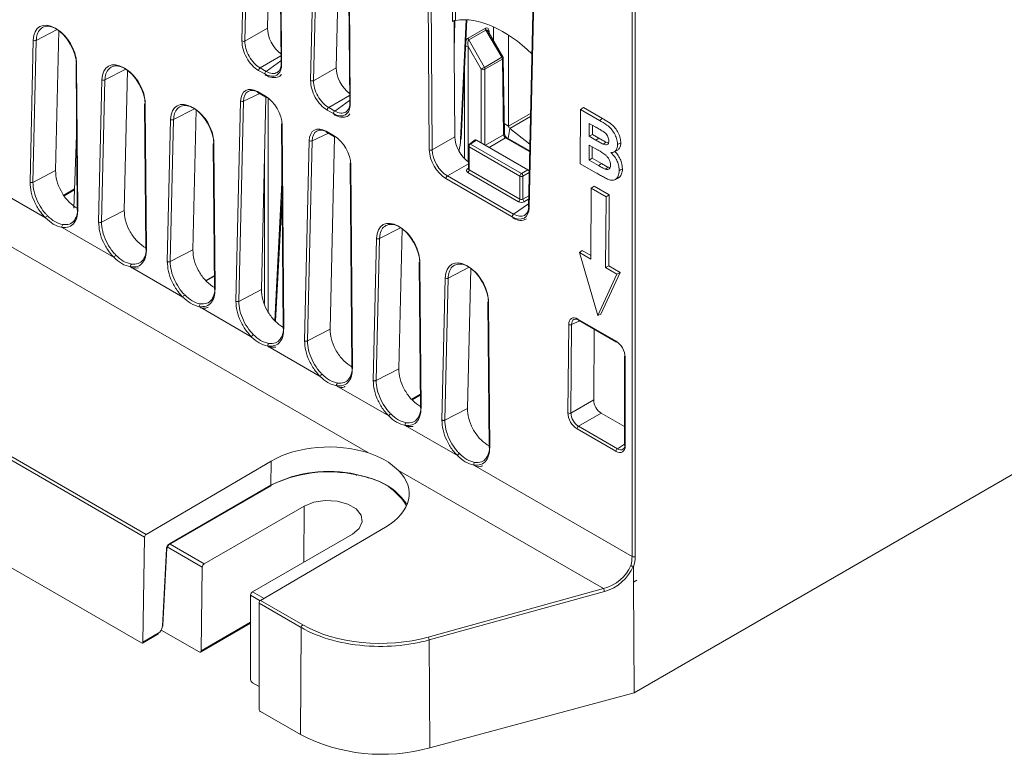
# Model space of a CAD drawing. Header units: millimetres. Extents: x 0 to 1260, y 0 to 891.
# Tile 60 of 93: x 931 to 1022, y 487 to 555. Entities that reach past the tile are written whole.
import ezdxf

# ---------------------------------------------------------------- set-up
doc = ezdxf.new("R2010")
doc.units = ezdxf.units.MM
doc.header["$LTSCALE"] = 3

msp = doc.modelspace()

# ---------------------------------------------------------------- linework, layer by layer
at = {"color": 7, "linetype": 'Continuous', "lineweight": 15}
for p, q in [((987.945, 492.606), (1182.16, 604.724)), ((951.581, 553.033), (952.074, 574.329)), ((952.349, 574.321), (951.856, 553.025)), ((954.419, 574.445), (953.95, 554.231)), ((971.094, 554.838), (970.954, 574.554)), ((971.229, 574.551), (971.368, 554.941)), ((968.945, 542.946), (968.729, 573.429)), ((969.005, 573.426), (969.22, 542.943)), ((955.029, 572.669), (955.199, 550.989)), ((955.087, 572.59), (955.257, 550.911)), ((957.945, 549.359), (958.438, 570.655)), ((958.713, 570.647), (958.22, 549.351)), ((960.783, 570.771), (960.314, 550.558)), ((961.392, 568.995), (961.563, 547.315)), ((961.451, 568.916), (961.621, 547.237)), ((978.809, 567.661), (978.139, 537.689)), ((978.868, 567.576), (978.197, 537.604)), ((987.74, 505.244), (987.74, 562.454)), ((988.023, 562.454), (988.023, 505.244)), ((971.9, 543.975), (972.417, 554.994)), ((951.856, 553.025), (953.95, 554.231)), ((972.551, 553.299), (974.149, 554.222)), ((974.201, 554.049), (972.602, 553.126)), ((975.677, 551.522), (974.201, 554.049)), ((974.882, 553.092), (974.882, 554.355)), ((934.597, 554.002), (934.296, 541.012)), ((975.768, 551.576), (974.402, 553.915)), ((976.297, 545.148), (976.297, 553.579)), ((931.93, 539.936), (932.235, 553.099)), ((932.51, 553.091), (932.205, 539.927)), ((973.751, 550.412), (972.553, 552.512)), ((972.602, 553.126), (974.053, 550.585)), ((971.311, 544.152), (971.255, 552.036)), ((974.053, 550.585), (975.677, 551.522)), ((975.729, 551.35), (974.104, 550.412)), ((975.835, 544.345), (975.729, 551.35)), ((975.908, 544.449), (975.802, 551.454)), ((963.301, 514.836), (901.039, 550.779)), ((936.194, 550.858), (936.3, 537.401)), ((936.253, 550.779), (936.358, 537.366)), ((953.253, 550.542), (953.825, 550.212)), ((958.22, 549.351), (960.314, 550.558)), ((940.961, 550.328), (940.66, 537.325)), ((953.691, 549.973), (953.119, 550.303)), ((938.293, 536.248), (938.599, 549.425)), ((938.874, 549.417), (938.569, 536.24)), ((953.019, 548.339), (953.761, 547.911)), ((953.06, 548.246), (953.803, 547.818)), ((953.801, 547.818), (953.388, 529.978)), ((942.558, 547.184), (942.664, 533.741)), ((942.617, 547.106), (942.722, 533.705)), ((951.021, 528.901), (951.452, 547.467)), ((951.727, 547.458), (951.297, 528.892)), ((959.617, 546.868), (960.189, 546.538)), ((982.975, 546.673), (983.243, 546.862)), ((983.243, 546.862), (984.999, 545.848)), ((947.325, 546.654), (947.024, 533.664)), ((960.055, 546.299), (959.483, 546.629)), ((982.939, 541.652), (982.975, 546.673)), ((982.975, 546.673), (984.716, 545.667)), ((984.716, 545.667), (984.999, 545.848)), ((944.658, 532.588), (944.963, 545.751)), ((945.238, 545.743), (944.933, 532.579)), ((955.243, 545.323), (955.392, 526.393)), ((955.302, 545.244), (955.45, 526.358)), ((978.268, 543.472), (976.413, 544.92)), ((983.778, 545.396), (983.769, 544.196)), ((984.324, 545.081), (983.778, 545.396)), ((984.073, 545.226), (984.066, 544.368)), ((936.246, 544.288), (935.998, 537.528)), ((959.383, 544.665), (960.125, 544.237)), ((959.424, 544.572), (960.167, 544.144)), ((960.165, 544.144), (959.752, 526.316)), ((969.22, 542.943), (971.311, 544.152)), ((978.254, 542.834), (976.139, 544.055)), ((983.769, 544.196), (984.066, 544.368)), ((983.769, 544.196), (984.391, 543.837)), ((984.066, 544.368), (984.674, 544.017)), ((984.391, 543.837), (984.674, 544.017)), ((948.922, 543.51), (949.028, 530.053)), ((948.981, 543.432), (949.086, 530.018)), ((957.386, 525.24), (957.816, 543.793)), ((958.091, 543.784), (957.661, 525.232)), ((972.579, 543.312), (972.579, 541.177)), ((977.353, 540.508), (972.638, 543.23)), ((972.638, 543.23), (972.638, 541.091)), ((973.207, 543.858), (972.664, 543.475)), ((973.312, 543.852), (972.772, 543.471)), ((972.772, 543.471), (977.487, 540.748)), ((978.087, 541.095), (973.312, 543.852)), ((983.762, 543.389), (983.751, 541.992)), ((984.524, 542.949), (983.762, 543.389)), ((984.057, 543.218), (984.049, 542.164)), ((985.064, 543.465), (985.345, 543.647)), ((986.401, 543.434), (986.699, 543.589)), ((986.137, 542.783), (986.444, 542.935)), ((961.607, 541.649), (961.756, 522.706)), ((961.666, 541.57), (961.814, 522.67)), ((984.398, 540.809), (982.939, 541.652)), ((983.751, 541.992), (984.049, 542.164)), ((983.751, 541.992), (984.623, 541.488)), ((984.049, 542.164), (984.906, 541.669)), ((984.623, 541.488), (984.906, 541.669)), ((985.261, 541.152), (985.541, 541.334)), ((932.205, 539.927), (934.296, 541.012)), ((970.618, 540.517), (976.765, 536.969)), ((977.219, 538.128), (972.504, 540.85)), ((972.638, 541.091), (977.353, 538.368)), ((977.353, 538.368), (977.353, 540.508)), ((977.487, 540.748), (978.087, 541.095)), ((977.628, 540.504), (977.628, 538.38)), ((955.286, 539.881), (954.625, 527.118)), ((976.631, 536.73), (970.484, 540.278)), ((983.952, 539.381), (984.221, 539.57)), ((985.631, 538.756), (984.221, 539.57)), ((986.144, 540.175), (986.451, 540.327)), ((888.246, 538.713), (942.691, 507.283)), ((928.523, 539.429), (933.364, 536.634)), ((935.102, 538.691), (936.061, 539.245)), ((983.952, 539.381), (983.906, 532.816)), ((985.333, 538.584), (983.952, 539.381)), ((985.281, 532.022), (985.333, 538.584)), ((985.333, 538.584), (985.631, 538.756)), ((985.579, 532.194), (985.631, 538.756)), ((942.549, 507.041), (888.107, 538.47)), ((936.392, 537.466), (936.114, 537.627)), ((938.569, 536.24), (940.66, 537.325)), ((934.898, 535.749), (939.717, 532.967)), ((966.417, 535.632), (966.116, 522.643)), ((963.75, 521.566), (964.055, 534.73)), ((964.33, 534.721), (964.025, 521.558)), ((942.745, 533.799), (942.467, 533.959)), ((944.933, 532.579), (947.024, 533.664)), ((982.855, 533.422), (983.115, 533.616)), ((983.906, 532.816), (982.855, 533.422)), ((982.855, 533.422), (984.557, 527.585)), ((983.908, 533.158), (983.115, 533.616)), ((968.014, 532.489), (968.12, 519.032)), ((968.073, 532.41), (968.178, 518.996)), ((985.281, 532.022), (985.579, 532.194)), ((986.637, 531.583), (985.579, 532.194)), ((941.251, 532.082), (946.092, 529.287)), ((941.356, 531.981), (941.976, 531.99)), ((972.781, 531.959), (972.48, 518.969)), ((984.557, 527.585), (986.332, 531.415)), ((984.839, 527.704), (986.637, 531.583)), ((986.332, 531.415), (985.281, 532.022)), ((986.332, 531.415), (986.637, 531.583)), ((948.274, 530.784), (949.019, 531.214)), ((970.114, 517.893), (970.419, 531.056)), ((970.694, 531.048), (970.389, 517.884)), ((949.12, 530.118), (948.842, 530.279)), ((951.297, 528.892), (953.388, 529.978)), ((974.378, 528.815), (974.484, 515.358)), ((974.437, 528.736), (974.542, 515.323)), ((888.247, 528.407), (942.26, 497.226)), ((947.626, 528.401), (952.445, 525.619)), ((984.557, 527.585), (984.839, 527.704)), ((981.799, 518.545), (981.865, 526.753)), ((982.139, 526.747), (982.073, 518.538)), ((982.719, 527.245), (986.263, 525.2)), ((982.761, 527.152), (986.305, 525.107)), ((955.473, 526.451), (955.195, 526.612)), ((957.661, 525.232), (959.752, 526.316)), ((984.184, 519.757), (984.237, 526.3)), ((953.979, 524.734), (958.82, 521.939)), ((954.084, 524.633), (954.704, 524.643)), ((987.045, 523.814), (987.046, 515.574)), ((987.104, 523.734), (987.104, 515.494)), ((961.848, 522.771), (961.57, 522.931)), ((964.025, 521.558), (966.116, 522.643)), ((960.354, 521.054), (965.184, 518.265)), ((967.366, 519.762), (968.111, 520.192)), ((982.073, 518.538), (984.184, 519.757)), ((968.212, 519.097), (967.934, 519.257)), ((970.389, 517.884), (972.48, 518.969)), ((984.883, 518.531), (982.771, 517.311)), ((987.046, 517.283), (984.883, 518.531)), ((966.718, 517.38), (971.548, 514.591)), ((966.823, 517.279), (967.437, 517.29)), ((986.249, 514.989), (982.638, 517.073)), ((982.771, 517.311), (986.382, 515.227)), ((974.576, 515.423), (974.298, 515.584)), ((954.277, 514.087), (942.691, 507.283)), ((954.26, 511.842), (954.277, 514.087)), ((985.089, 502.258), (966.093, 513.225)), ((973.082, 513.706), (987.74, 505.244)), ((944.813, 506.322), (954.218, 511.751)), ((944.854, 506.412), (954.26, 511.842)), ((966.65, 510.258), (966.828, 509.938)), ((957.344, 509.899), (948.079, 504.551)), ((953.3, 501.158), (964.884, 507.964)), ((942.402, 497.307), (942.549, 507.041)), ((952.552, 501.969), (961.817, 507.317)), ((944.198, 498.765), (944.569, 505.94)), ((944.256, 498.838), (944.628, 506.013)), ((947.784, 496.486), (947.901, 504.247)), ((987.882, 502.865), (987.873, 504.248)), ((987.882, 502.865), (988.181, 503.038)), ((968.849, 497.766), (985.089, 502.258)), ((987.882, 502.865), (987.945, 492.606)), ((952.377, 493.835), (952.377, 501.663)), ((953.3, 501.158), (957.209, 498.902)), ((985.175, 501.992), (968.934, 497.5)), ((957.069, 498.659), (953.161, 500.915)), ((953.161, 491.096), (953.161, 500.915)), ((944.087, 498.416), (947.606, 496.385)), ((947.731, 496.373), (952.377, 499.055)), ((956.994, 488.72), (957.069, 498.659)), ((942.36, 497.216), (943.765, 498.027)), ((942.402, 497.307), (943.806, 498.117)), ((968.934, 497.5), (968.979, 487.5)), ((952.552, 493.53), (953.161, 493.178)), ((968.979, 487.5), (987.945, 492.606)), ((953.301, 490.852), (956.994, 488.72))]:
    msp.add_line(p, q, dxfattribs=at)
at = {"color": 8, "linetype": 'Continuous', "lineweight": 15}
for p, q in [((971.842, 543.9), (972.362, 554.997)), ((934.445, 554.094), (932.51, 553.091)), ((971.317, 554.928), (971.254, 552.163)), ((974.509, 553.846), (974.511, 553.728)), ((972.553, 552.512), (972.553, 541.828)), ((955.193, 551.66), (953.253, 550.542)), ((940.809, 550.421), (938.874, 549.417)), ((953.825, 550.212), (955.197, 551.181)), ((973.751, 543.598), (973.751, 550.412)), ((974.104, 550.412), (974.104, 543.394)), ((972.199, 542.134), (972.199, 550.353)), ((953.224, 548.152), (951.727, 547.458)), ((954.012, 547.742), (954.012, 527.926)), ((961.557, 547.986), (959.617, 546.868)), ((947.173, 546.747), (945.238, 545.743)), ((960.189, 546.538), (961.561, 547.507)), ((978.332, 546.323), (976.297, 545.148)), ((978.325, 546.024), (976.413, 544.92)), ((975.894, 545.381), (976.297, 545.148)), ((976.413, 544.92), (976.257, 543.987)), ((959.588, 544.478), (958.091, 543.784)), ((974.146, 543.37), (975.835, 544.345)), ((976.014, 544.043), (974.498, 543.167)), ((978.252, 542.751), (976.014, 544.043)), ((953.658, 528.682), (953.658, 541.641)), ((972.579, 541.651), (970.618, 540.517)), ((972.489, 541.184), (972.579, 541.248)), ((978.209, 540.839), (977.628, 540.504)), ((935.061, 538.751), (936.064, 539.33)), ((955.296, 538.565), (954.7, 527.051)), ((977.628, 538.38), (978.161, 538.688)), ((976.765, 536.969), (978.144, 537.939)), ((978.154, 538.357), (977.77, 538.136)), ((966.265, 535.725), (964.33, 534.721)), ((948.218, 530.834), (949.018, 531.296)), ((972.629, 532.051), (970.694, 531.048)), ((982.888, 527.079), (982.139, 526.747)), ((967.309, 519.812), (968.11, 520.275)), ((986.382, 515.227), (987.046, 515.665)), ((957.305, 504.712), (957.344, 509.899)), ((947.901, 504.247), (944.655, 506.121)), ((944.912, 506.379), (948.079, 504.551)), ((953.278, 501.143), (952.377, 501.663)), ((952.552, 501.969), (953.625, 501.349)), ((947.784, 496.486), (952.377, 499.138))]:
    msp.add_line(p, q, dxfattribs=at)
at = {"color": 8, "linetype": 'Continuous', "lineweight": 15, "flags": 128}
msp.add_lwpolyline([(974.509, 553.846), (974.478, 553.824), (974.464, 553.809)], dxfattribs=at)
at = {"color": 7, "linetype": 'Continuous', "lineweight": 15, "flags": 128}
for points in [[(986.55, 541.02), (986.568, 541.029), (986.657, 541.075), (986.746, 541.122), (986.848, 541.175)], [(962.226, 512.798), (962.213, 512.78), (962.2, 512.769), (962.189, 512.765), (962.178, 512.769), (962.17, 512.78), (962.163, 512.798), (962.159, 512.822), (962.158, 512.851)], [(961.817, 507.317), (962.447, 507.836), (962.731, 508.449), (962.635, 509.081), (962.171, 509.655), (961.395, 510.104), (960.399, 510.372), (959.305, 510.427), (958.244, 510.263), (957.344, 509.899)]]:
    msp.add_lwpolyline(points, dxfattribs=at)
at = {"color": 7, "linetype": 'Continuous', "lineweight": 15}
for centre, radius, start, end in [((974.511, 554.236), 0.362, 182.31561, 211.10417), ((972.912, 553.314), 0.362, 182.31561, 211.10417), ((932.381, 553.369), 0.307, 241.63378, 294.86034), ((951.727, 553.303), 0.307, 241.63378, 294.86034), ((975.367, 551.335), 0.362, 2.31561, 31.10417), ((975.552, 551.45), 0.25, 0.86593, 30.28867), ((936.288, 550.85), 0.0937, 116.62548, 175.22365), ((953.429, 550.286), 0.31, 124.49295, 176.95065), ((1000.976, 503.122), 54.567, 119.56386, 119.92881), ((973.928, 550.76), 0.39, 243.06412, 296.93588), ((973.743, 550.398), 0.362, 2.31561, 31.10417), ((954.001, 549.956), 0.31, 124.49295, 176.95065), ((938.745, 549.696), 0.307, 241.63378, 294.86034), ((958.091, 549.63), 0.307, 241.63378, 294.86034), ((953.844, 547.904), 0.0959, 244.68857, 302.54517), ((942.652, 547.176), 0.0937, 116.62548, 175.22365), ((951.598, 547.737), 0.307, 241.63378, 294.86034), ((959.793, 546.612), 0.31, 124.49295, 176.95065), ((960.364, 546.282), 0.31, 124.49295, 176.95065), ((945.109, 546.022), 0.307, 241.63378, 294.86034), ((955.337, 545.315), 0.0937, 116.62548, 175.22365), ((976.609, 545.164), 0.313, 182.90726, 231.30916), ((960.208, 544.23), 0.0959, 244.68857, 302.54517), ((949.016, 543.503), 0.0937, 116.62548, 175.22365), ((957.962, 544.063), 0.307, 241.63378, 294.86034), ((971.805, 543.989), 0.0959, 292.39197, 351.89756), ((972.779, 543.312), 0.2, 125.18417, 180), ((972.947, 543.216), 0.31, 124.46664, 177.26576), ((969.085, 543.23), 0.317, 243.68267, 295.18051), ((961.701, 541.641), 0.0937, 116.62548, 175.22365), ((970.794, 540.262), 0.31, 124.49295, 176.95065), ((972.328, 541.105), 0.31, 304.46664, 357.26576), ((977.662, 540.493), 0.31, 124.46664, 177.26576), ((977.495, 540.783), 0.31, 242.73836, 295.52952), ((977.29, 540.472), 0.34, 5.44584, 54.55416), ((977.044, 538.383), 0.31, 304.46664, 357.26576), ((977.967, 538.413), 0.34, 185.44584, 234.55416), ((933.8, 536.421), 0.486, 121.44289, 153.89902), ((976.941, 536.713), 0.31, 124.49295, 176.95065), ((935.132, 535.814), 0.243, 127.85689, 195.53151), ((964.201, 535), 0.307, 241.63378, 294.86034), ((940.154, 532.753), 0.486, 121.44057, 153.85364), ((941.485, 532.147), 0.243, 127.84697, 195.50218), ((968.108, 532.481), 0.0937, 116.62548, 175.22365), ((970.565, 531.326), 0.307, 241.63378, 294.86034), ((946.528, 529.073), 0.486, 121.44289, 153.89902), ((947.86, 528.466), 0.243, 127.85689, 195.53151), ((974.472, 528.807), 0.0937, 116.62548, 175.22365), ((982.008, 527.03), 0.312, 242.66692, 294.71493), ((952.882, 525.405), 0.486, 121.44057, 153.85364), ((954.213, 524.799), 0.243, 127.84697, 195.50218), ((986.362, 525.188), 0.1, 173.40793, 234.6117), ((987.142, 523.823), 0.0969, 185.32587, 246.96879), ((959.256, 521.725), 0.486, 121.44289, 153.89902), ((960.588, 521.119), 0.243, 127.85689, 195.53151), ((965.62, 518.051), 0.486, 121.44289, 153.89902), ((981.942, 518.822), 0.312, 242.66692, 294.71493), ((966.952, 517.445), 0.243, 127.85689, 195.53151), ((982.948, 517.056), 0.31, 124.80028, 176.93213), ((986.559, 514.972), 0.31, 124.80028, 176.93213), ((971.984, 514.378), 0.486, 121.44289, 153.89902), ((973.316, 513.771), 0.243, 127.85689, 195.53151), ((959.602, 501.092), 11.996, 77.36398, 117.2038), ((959.602, 501.449), 11.685, 77.36398, 117.2038), ((987.882, 505.522), 0.312, 243.06412, 296.93588), ((984.685, 501.981), 0.49, 1.30854, 34.45372), ((944.164, 498.852), 0.0932, 291.28106, 351.26073), ((957.376, 498.643), 0.308, 122.9424, 177.0576), ((943.707, 498.108), 0.0998, 305.52396, 5.11683), ((968.445, 497.489), 0.49, 1.30854, 34.45372), ((964.552, 503.488), 16.589, 242.89682, 285.47878)]:
    msp.add_arc(centre, radius, start, end, dxfattribs=at)
at = {"color": 8, "linetype": 'Continuous', "lineweight": 15}
for centre, radius, start, end in [((972.376, 552.163), 0.391, 63.14466, 100.87262), ((973.267, 555.688), 4.813, 300.04672, 301.30468), ((975.681, 551.461), 0.121, 293.1076, 356.63478), ((936.29, 550.868), 0.0961, 185.98821, 247.3738), ((955.294, 550.999), 0.0961, 185.98821, 247.3738), ((953.118, 548.327), 0.0999, 173.37599, 234.64363), ((953.86, 547.899), 0.0999, 173.37599, 234.64363), ((942.654, 547.194), 0.0961, 185.98821, 247.3738), ((961.658, 547.325), 0.0961, 185.98821, 247.3738), ((955.336, 545.331), 0.0933, 184.99119, 248.37082), ((959.482, 544.654), 0.0999, 173.37599, 234.64363), ((960.224, 544.225), 0.0999, 173.37599, 234.64363), ((975.787, 544.456), 0.121, 293.1076, 356.63478), ((976.087, 543.943), 0.123, 65.04617, 126.26429), ((949.018, 543.52), 0.0961, 185.98821, 247.3738), ((972.675, 543.319), 0.0965, 184.27073, 247.04941), ((972.714, 543.388), 0.1, 55.02648, 120.03627), ((961.7, 541.657), 0.0933, 184.99119, 248.37082), ((972.55, 541.282), 0.115, 238.09919, 285.31036), ((978.237, 537.695), 0.0985, 183.13975, 246.16425), ((968.11, 532.499), 0.0961, 185.98821, 247.3738), ((974.474, 528.825), 0.0961, 185.98821, 247.3738), ((982.819, 527.234), 0.1, 173.40793, 234.6117), ((987.142, 515.583), 0.0969, 185.32587, 246.96879), ((954.16, 511.833), 0.0998, 305.52396, 5.11683), ((944.535, 506.027), 0.0932, 291.28106, 351.26073), ((944.755, 506.403), 0.0998, 305.54, 5.11545)]:
    msp.add_arc(centre, radius, start, end, dxfattribs=at)
at = {"color": 7, "linetype": 'Continuous', "lineweight": 15}
for centre, major_axis, ratio, start_param, end_param in [((975.714, 544.41), (-5.704, 10.058), 0.582397, 5.169223, 6.071472), ((934.244, 551.897), (-1.402, 2.472), 0.582397, 3.949424, 7.055195), ((955.366, 553.39), (-0.986, 1.74), 0.584292, 0.774073, 2.248377), ((971.402, 552.364), (-0.024, 4.813), 0.030965, 1.007725, 1.638906), ((974.156, 553.638), (0.153, 0.613), 0.520118, 5.183699, 6.748325), ((953.138, 552.107), (-1.085, 1.914), 0.584292, 0.774073, 2.359536), ((953.279, 552.188), (-0.985, 1.741), 0.591229, 0.774612, 2.360075), ((972.729, 552.612), (-0.104, 0.523), 0.364444, 0.1261, 1.690726), ((940.608, 548.224), (-1.402, 2.472), 0.582397, 3.949424, 7.055195), ((953.699, 551.783), (-1.088, 1.92), 0.580504, 2.362723, 3.948186), ((953.841, 551.863), (-0.973, 1.757), 0.580501, 2.368531, 3.953993), ((961.73, 549.716), (-0.986, 1.74), 0.584292, 0.774073, 2.248377), ((953.009, 546.531), (-1.089, 1.918), 0.581095, 5.502997, 7.053649), ((953.15, 546.611), (-1.004, 1.736), 0.581277, 5.498143, 7.048794), ((959.502, 548.434), (-1.085, 1.914), 0.584292, 0.774073, 2.359536), ((959.643, 548.514), (-0.985, 1.741), 0.591229, 0.774612, 2.360075), ((953.744, 546.107), (-1.086, 1.913), 0.583707, 3.950141, 5.500792), ((946.972, 544.55), (-1.402, 2.472), 0.582397, 3.949424, 7.055195), ((960.063, 548.109), (-1.088, 1.92), 0.580504, 2.362723, 3.948186), ((960.205, 548.19), (-0.973, 1.757), 0.580501, 2.368531, 3.953993), ((959.373, 542.857), (-1.089, 1.918), 0.581095, 5.502997, 7.053649), ((959.514, 542.937), (-1.004, 1.736), 0.581277, 5.498143, 7.048794), ((960.108, 542.433), (-1.086, 1.913), 0.583707, 3.950141, 5.500792), ((972.727, 543.368), (-0.986, 1.74), 0.584227, 0.809037, 2.266988), ((976.011, 544.245), (-0.128, 0.215), 0.567221, 0.785778, 2.347848), ((967.746, 541.709), (2.974, 4.98), 0.56722, 5.251215, 5.468947), ((973.311, 543.687), (-0.099, 0.175), 0.580536, 5.504338, 6.340507), ((970.503, 542.083), (-1.084, 1.914), 0.584227, 0.809037, 2.359688), ((970.644, 542.163), (-0.984, 1.741), 0.591045, 0.809691, 2.360342), ((972.786, 541.031), (0.4, 0.019), 0.606667, 2.37949, 3.897926), ((978.086, 540.931), (-0.099, 0.174), 0.584259, 4.42284, 5.501206), ((976.781, 538.62), (-0.973, 1.756), 0.580683, 2.368506, 3.919157), ((977.502, 538.308), (0.4, 0.019), 0.606667, 3.897926, 5.416362), ((977.495, 538.467), (0.2, 0.02), 0.633909, 3.862678, 5.381115), ((976.64, 538.54), (-1.088, 1.92), 0.580568, 2.362765, 3.913417), ((966.063, 533.528), (-1.402, 2.472), 0.582397, 3.949424, 7.055195), ((972.427, 529.854), (-1.402, 2.472), 0.582397, 3.949424, 7.055195), ((982.715, 526.258), (-0.594, 1.047), 0.580543, 5.503342, 7.070411), ((982.856, 526.339), (-0.513, 0.864), 0.580698, 5.491787, 7.058856), ((986.255, 524.214), (-0.591, 1.045), 0.582639, 3.941864, 5.503417), ((984.893, 519.351), (-0.493, 0.87), 0.584881, 0.7921, 2.359169), ((982.649, 518.057), (-0.591, 1.044), 0.584881, 0.7921, 2.359169), ((982.791, 518.138), (-0.491, 0.871), 0.600874, 0.793382, 2.360452), ((959.58, 511.025), (7.5, 0.057), 0.582304, 1.047296, 2.351679), ((986.256, 515.975), (-0.591, 1.047), 0.582005, 2.36342, 3.942393), ((986.397, 516.056), (-0.48, 0.88), 0.588625, 2.372625, 3.951598), ((959.58, 511.025), (7.5, 0.057), 0.582304, 5.493424, 6.797807), ((942.691, 507.121), (0.101, 0.172), 0.572322, 0.798332, 2.351675), ((944.852, 506.087), (0.203, 0.345), 0.572322, 0.789605, 2.308042), ((985.767, 504.125), (1.375, 2.428), 0.582755, 5.137929, 5.484214), ((985.909, 504.045), (1.475, 2.601), 0.582397, 5.105619, 5.484538), ((948.078, 504.347), (0.127, 0.216), 0.572322, 0.789605, 2.351675), ((985.045, 504.542), (2.497, 1.567), 0.724228, 4.301686, 5.508744), ((985.13, 504.438), (2.585, 1.771), 0.722075, 4.268622, 5.479649), ((952.554, 501.764), (0.123, 0.217), 0.582397, 0.780876, 2.342946), ((953.302, 500.995), (0.099, 0.174), 0.582397, 0.789603, 2.342946), ((943.809, 498.564), (0.279, 0.474), 0.572322, 3.931198, 5.449635), ((964.494, 503.181), (10.302, 0.079), 0.582304, 3.922551, 5.144353), ((942.261, 497.39), (-0.099, 0.174), 0.582397, 2.360717, 3.922786), ((947.607, 496.59), (-0.123, 0.217), 0.582397, 2.360717, 3.922786), ((952.554, 493.735), (-0.123, 0.217), 0.582397, 0.798647, 2.360717), ((953.302, 491.016), (-0.099, 0.174), 0.582397, 0.798647, 2.360717)]:
    msp.add_ellipse(centre, major_axis=major_axis, ratio=ratio, start_param=start_param, end_param=end_param, dxfattribs=at)
at = {"color": 8, "linetype": 'Continuous', "lineweight": 15}
for centre, major_axis, ratio, start_param, end_param in [((974.333, 553.538), (-0.11, 0.52), 0.368716, 5.444368, 6.399655), ((972.553, 552.713), (0.157, 0.616), 0.514907, 0.465356, 1.159848), ((972.779, 541.189), (0.2, 0.02), 0.633909, 3.07728, 3.862678)]:
    msp.add_ellipse(centre, major_axis=major_axis, ratio=ratio, start_param=start_param, end_param=end_param, dxfattribs=at)
at = {"color": 7, "linetype": 'Continuous', "lineweight": 15}
for points, knots in [([(936.246, 550.934), (936.241, 551.047), (936.225, 551.389), (936.064, 552.037), (935.697, 552.827), (935.168, 553.545), (934.55, 554.086), (933.913, 554.389), (933.327, 554.42), (932.863, 554.173), (932.573, 553.711), (932.53, 553.285), (932.51, 553.091)], [0, 0, 0, 0, 0.049104, 0.148198, 0.25679, 0.365379, 0.473963, 0.582543, 0.691123, 0.799704, 0.90829, 1, 1, 1, 1]), ([(971.368, 554.941), (971.345, 554.936), (971.302, 554.927), (971.223, 554.899), (971.155, 554.87), (971.115, 554.85), (971.097, 554.84), (971.094, 554.838)], [0, 0, 0, 0, 0.307044, 0.582969, 0.783214, 0.960824, 1, 1, 1, 1]), ([(942.61, 547.26), (942.605, 547.373), (942.589, 547.715), (942.428, 548.363), (942.061, 549.153), (941.531, 549.871), (940.914, 550.412), (940.276, 550.715), (939.691, 550.746), (939.227, 550.499), (938.937, 550.037), (938.894, 549.611), (938.874, 549.417)], [0, 0, 0, 0, 0.049104, 0.148198, 0.25679, 0.365379, 0.473963, 0.582543, 0.691123, 0.799704, 0.90829, 1, 1, 1, 1]), ([(953.732, 549.88), (953.845, 549.822), (954.174, 549.654), (954.678, 549.616), (955.092, 549.743), (955.208, 549.921), (955.226, 549.949)], [0, 0, 0, 0, 0.204381, 0.597704, 0.934685, 1, 1, 1, 1]), ([(948.974, 543.586), (948.969, 543.699), (948.953, 544.041), (948.792, 544.689), (948.425, 545.479), (947.895, 546.197), (947.278, 546.738), (946.64, 547.041), (946.055, 547.072), (945.591, 546.825), (945.301, 546.363), (945.258, 545.938), (945.238, 545.743)], [0, 0, 0, 0, 0.049104, 0.148198, 0.25679, 0.365379, 0.473963, 0.582543, 0.691123, 0.799704, 0.90829, 1, 1, 1, 1]), ([(960.096, 546.206), (960.209, 546.148), (960.538, 545.98), (961.042, 545.942), (961.456, 546.069), (961.572, 546.247), (961.59, 546.276)], [0, 0, 0, 0, 0.204381, 0.597704, 0.934685, 1, 1, 1, 1]), ([(984.999, 545.848), (985.083, 545.798), (985.365, 545.632), (985.773, 545.386), (986.19, 544.963), (986.471, 544.516), (986.669, 544.03), (986.689, 543.73), (986.699, 543.589)], [0, 0, 0, 0, 0.1091044, 0.3681093, 0.5260502, 0.6787793, 0.8497318, 1, 1, 1, 1]), ([(985.117, 544.606), (985.003, 544.678), (984.774, 544.822), (984.509, 544.974), (984.359, 545.061), (984.324, 545.081)], [0, 0, 0, 0, 0.434091, 0.867605, 1, 1, 1, 1]), ([(984.716, 545.667), (984.95, 545.533), (985.314, 545.325), (985.801, 544.913), (986.114, 544.469), (986.334, 543.983), (986.397, 543.636), (986.4, 543.461), (986.401, 543.434)], [0, 0, 0, 0, 0.307472, 0.477591, 0.648826, 0.804822, 0.969566, 1, 1, 1, 1]), ([(976.139, 544.055), (976.123, 544.066), (976.091, 544.087), (976.031, 544.149), (975.975, 544.23), (975.933, 544.319), (975.911, 544.398), (975.909, 544.433), (975.908, 544.449)], [0, 0, 0, 0, 0.161786, 0.326453, 0.506822, 0.695753, 0.863252, 1, 1, 1, 1]), ([(984.674, 544.017), (984.727, 543.986), (984.838, 543.922), (985.005, 543.827), (985.175, 543.732), (985.289, 543.675), (985.345, 543.647)], [0, 0, 0, 0, 0.24082, 0.493797, 0.746797, 1, 1, 1, 1]), ([(985.591, 543.755), (985.588, 543.824), (985.581, 543.953), (985.51, 544.16), (985.402, 544.34), (985.266, 544.492), (985.168, 544.567), (985.117, 544.606)], [0, 0, 0, 0, 0.226241, 0.417795, 0.610122, 0.798307, 1, 1, 1, 1]), ([(984.391, 543.837), (984.447, 543.804), (984.561, 543.739), (984.785, 543.61), (984.953, 543.523), (985.064, 543.465)], [0, 0, 0, 0, 0.252308, 0.504616, 1, 1, 1, 1]), ([(985.064, 543.465), (985.147, 543.435), (985.287, 543.384), (985.455, 543.417), (985.554, 543.516), (985.586, 543.646), (985.59, 543.728), (985.591, 543.755)], [0, 0, 0, 0, 0.310758, 0.52042, 0.73151, 0.911464, 1, 1, 1, 1]), ([(985.345, 543.647), (985.402, 543.622), (985.479, 543.588), (985.546, 543.59), (985.563, 543.591)], [0, 0, 0, 0, 0.74847, 1, 1, 1, 1]), ([(986.401, 543.434), (986.389, 543.304), (986.366, 543.048), (986.19, 542.793), (985.978, 542.688), (985.827, 542.689), (985.778, 542.689)], [0, 0, 0, 0, 0.294022, 0.578447, 0.863121, 1, 1, 1, 1]), ([(986.699, 543.589), (986.697, 543.553), (986.692, 543.386), (986.633, 543.123), (986.494, 543.001), (986.427, 542.943)], [0, 0, 0, 0, 0.12505, 0.581883, 1, 1, 1, 1]), ([(985.744, 541.529), (985.737, 541.631), (985.725, 541.803), (985.616, 542.063), (985.478, 542.27), (985.139, 542.613), (984.807, 542.784), (984.546, 542.936), (984.524, 542.949)], [0, 0, 0, 0, 0.160371, 0.269153, 0.377496, 0.496375, 0.958439, 1, 1, 1, 1]), ([(985.778, 542.689), (985.928, 542.531), (986.184, 542.263), (986.428, 541.763), (986.538, 541.357), (986.547, 541.121), (986.55, 541.02)], [0, 0, 0, 0, 0.339638, 0.579218, 0.818366, 1, 1, 1, 1]), ([(986.099, 542.833), (986.173, 542.759), (986.355, 542.574), (986.602, 542.202), (986.811, 541.692), (986.835, 541.362), (986.848, 541.175)], [0, 0, 0, 0, 0.16957, 0.420038, 0.670283, 1, 1, 1, 1]), ([(984.623, 541.488), (984.679, 541.456), (984.793, 541.391), (984.963, 541.297), (985.119, 541.212), (985.218, 541.17), (985.261, 541.152)], [0, 0, 0, 0, 0.266021, 0.532032, 0.798068, 1, 1, 1, 1]), ([(984.906, 541.669), (984.948, 541.645), (985.046, 541.587), (985.202, 541.501), (985.372, 541.408), (985.485, 541.359), (985.541, 541.334)], [0, 0, 0, 0, 0.1979716, 0.4651687, 0.7323763, 1, 1, 1, 1]), ([(985.261, 541.152), (985.343, 541.131), (985.482, 541.096), (985.636, 541.166), (985.726, 541.303), (985.741, 541.446), (985.744, 541.526), (985.744, 541.529)], [0, 0, 0, 0, 0.31375, 0.526157, 0.739545, 0.988975, 1, 1, 1, 1]), ([(985.541, 541.334), (985.552, 541.33), (985.61, 541.31), (985.665, 541.306), (985.71, 541.303)], [0, 0, 0, 0, 0.1894, 1, 1, 1, 1]), ([(934.296, 541.012), (934.318, 540.708), (934.36, 540.099), (934.771, 539.11), (935.373, 538.213), (935.867, 537.822), (936.114, 537.627)], [0, 0, 0, 0, 0.25017, 0.500201, 0.75013, 1, 1, 1, 1]), ([(972.579, 541.177), (972.579, 541.177), (972.581, 541.169), (972.578, 541.165), (972.576, 541.161)], [0, 0, 0, 0, 0.0400293, 1, 1, 1, 1]), ([(985.453, 540.235), (985.331, 540.297), (985.086, 540.422), (984.734, 540.619), (984.505, 540.749), (984.398, 540.809)], [0, 0, 0, 0, 0.34861, 0.6970541, 1, 1, 1, 1]), ([(986.55, 541.02), (986.53, 540.844), (986.49, 540.494), (986.231, 540.177), (985.865, 540.082), (985.589, 540.184), (985.453, 540.235)], [0, 0, 0, 0, 0.269105, 0.535662, 0.771655, 1, 1, 1, 1]), ([(986.848, 541.175), (986.846, 541.128), (986.839, 540.92), (986.748, 540.628), (986.597, 540.39), (986.465, 540.349), (986.432, 540.34)], [0, 0, 0, 0, 0.118399, 0.525717, 0.88331, 1, 1, 1, 1]), ([(933.364, 536.634), (933.213, 536.801), (932.834, 537.217), (932.349, 538.042), (931.983, 539.031), (931.948, 539.634), (931.93, 539.936)], [0, 0, 0, 0, 0.181739, 0.454807, 0.727395, 1, 1, 1, 1]), ([(932.205, 539.927), (932.205, 539.927), (932.199, 539.66), (932.266, 539.073), (932.593, 538.153), (933.01, 537.462), (933.347, 537.044), (933.491, 536.894), (933.547, 536.835)], [0, 0, 0, 0, 0.000017, 0.272499, 0.54502, 0.818034, 0.929047, 1, 1, 1, 1]), ([(933.547, 536.835), (933.772, 536.63), (934.244, 536.2), (934.729, 536.073), (934.983, 536.006)], [0, 0, 0, 0, 0.477248, 1, 1, 1, 1]), ([(936.358, 537.366), (936.349, 537.179), (936.326, 536.712), (936.064, 536.138), (935.574, 535.739), (935.123, 535.746), (934.898, 535.749)], [0, 0, 0, 0, 0.181393, 0.454201, 0.727103, 1, 1, 1, 1]), ([(934.983, 536.006), (935.194, 536.003), (935.616, 535.997), (936.078, 536.369), (936.287, 536.862), (936.343, 537.227), (936.346, 537.355), (936.347, 537.375)], [0, 0, 0, 0, 0.2871223, 0.5742405, 0.8612823, 0.9787524, 1, 1, 1, 1]), ([(940.66, 537.325), (940.681, 537.023), (940.723, 536.418), (941.131, 535.434), (941.73, 534.542), (942.221, 534.153), (942.467, 533.959)], [0, 0, 0, 0, 0.250174, 0.500191, 0.750115, 1, 1, 1, 1]), ([(934.898, 535.749), (934.627, 535.826), (934.11, 535.973), (933.605, 536.421), (933.364, 536.634)], [0, 0, 0, 0, 0.522889, 1, 1, 1, 1]), ([(939.717, 532.967), (939.568, 533.131), (939.193, 533.542), (938.711, 534.361), (938.347, 535.346), (938.311, 535.948), (938.293, 536.248)], [0, 0, 0, 0, 0.179983, 0.452992, 0.726505, 1, 1, 1, 1]), ([(938.569, 536.24), (938.569, 536.24), (938.562, 535.974), (938.629, 535.389), (938.955, 534.472), (939.37, 533.785), (939.704, 533.372), (939.846, 533.224), (939.9, 533.168)], [0, 0, 0, 0, 0.000017, 0.273452, 0.546886, 0.819806, 0.931062, 1, 1, 1, 1]), ([(968.066, 532.565), (968.06, 532.678), (968.045, 533.019), (967.884, 533.668), (967.517, 534.457), (966.987, 535.176), (966.369, 535.717), (965.732, 536.019), (965.147, 536.05), (964.683, 535.803), (964.392, 535.342), (964.35, 534.916), (964.33, 534.721)], [0, 0, 0, 0, 0.049104, 0.148198, 0.25679, 0.365379, 0.473963, 0.582543, 0.691123, 0.799704, 0.90829, 1, 1, 1, 1]), ([(976.673, 536.637), (976.784, 536.58), (977.111, 536.415), (977.585, 536.344), (977.863, 536.5), (977.966, 536.559)], [0, 0, 0, 0, 0.245777, 0.718784, 1, 1, 1, 1]), ([(939.9, 533.168), (940.125, 532.963), (940.596, 532.533), (941.082, 532.406), (941.336, 532.339)], [0, 0, 0, 0, 0.476127, 1, 1, 1, 1]), ([(942.722, 533.705), (942.713, 533.519), (942.689, 533.049), (942.426, 532.473), (941.932, 532.071), (941.478, 532.078), (941.251, 532.082)], [0, 0, 0, 0, 0.180542, 0.453782, 0.726888, 1, 1, 1, 1]), ([(941.336, 532.339), (941.548, 532.336), (941.973, 532.33), (942.44, 532.703), (942.651, 533.199), (942.707, 533.566), (942.71, 533.695), (942.711, 533.715)], [0, 0, 0, 0, 0.287273, 0.574547, 0.861939, 0.978397, 1, 1, 1, 1]), ([(947.024, 533.664), (947.045, 533.36), (947.088, 532.752), (947.499, 531.762), (948.101, 530.865), (948.595, 530.474), (948.842, 530.279)], [0, 0, 0, 0, 0.2501695, 0.5002009, 0.7501298, 1, 1, 1, 1]), ([(941.251, 532.082), (940.98, 532.159), (940.462, 532.306), (939.957, 532.754), (939.717, 532.967)], [0, 0, 0, 0, 0.523924, 1, 1, 1, 1]), ([(946.092, 529.287), (945.941, 529.453), (945.562, 529.869), (945.077, 530.694), (944.711, 531.683), (944.676, 532.286), (944.658, 532.588)], [0, 0, 0, 0, 0.181739, 0.454807, 0.727395, 1, 1, 1, 1]), ([(944.933, 532.579), (944.933, 532.579), (944.927, 532.312), (944.994, 531.726), (945.321, 530.805), (945.738, 530.114), (946.075, 529.696), (946.219, 529.546), (946.275, 529.488)], [0, 0, 0, 0, 0.000017, 0.272499, 0.54502, 0.818034, 0.929047, 1, 1, 1, 1]), ([(974.43, 528.891), (974.424, 529.004), (974.409, 529.346), (974.248, 529.994), (973.881, 530.784), (973.351, 531.502), (972.733, 532.043), (972.096, 532.346), (971.511, 532.376), (971.047, 532.13), (970.756, 531.668), (970.713, 531.242), (970.694, 531.048)], [0, 0, 0, 0, 0.049104, 0.148198, 0.25679, 0.365379, 0.473963, 0.582543, 0.691123, 0.799704, 0.90829, 1, 1, 1, 1]), ([(946.275, 529.488), (946.5, 529.282), (946.972, 528.853), (947.457, 528.725), (947.711, 528.658)], [0, 0, 0, 0, 0.477248, 1, 1, 1, 1]), ([(949.086, 530.018), (949.077, 529.831), (949.053, 529.364), (948.792, 528.791), (948.302, 528.391), (947.851, 528.398), (947.626, 528.401)], [0, 0, 0, 0, 0.1813926, 0.4542012, 0.7271034, 1, 1, 1, 1]), ([(947.711, 528.658), (947.922, 528.656), (948.343, 528.65), (948.806, 529.021), (949.015, 529.515), (949.071, 529.879), (949.074, 530.008), (949.075, 530.027)], [0, 0, 0, 0, 0.2871223, 0.5742405, 0.8612823, 0.9787524, 1, 1, 1, 1]), ([(953.388, 529.978), (953.409, 529.675), (953.451, 529.07), (953.859, 528.086), (954.458, 527.194), (954.949, 526.806), (955.195, 526.612)], [0, 0, 0, 0, 0.250174, 0.500191, 0.750115, 1, 1, 1, 1]), ([(947.626, 528.401), (947.355, 528.478), (946.838, 528.625), (946.333, 529.073), (946.092, 529.287)], [0, 0, 0, 0, 0.522889, 1, 1, 1, 1]), ([(952.445, 525.619), (952.296, 525.783), (951.921, 526.195), (951.439, 527.013), (951.075, 527.999), (951.039, 528.6), (951.021, 528.901)], [0, 0, 0, 0, 0.179983, 0.452992, 0.726505, 1, 1, 1, 1]), ([(951.297, 528.892), (951.297, 528.892), (951.29, 528.626), (951.357, 528.041), (951.683, 527.125), (952.098, 526.437), (952.432, 526.024), (952.574, 525.876), (952.628, 525.82)], [0, 0, 0, 0, 0.000017, 0.273452, 0.546886, 0.819806, 0.931062, 1, 1, 1, 1]), ([(947.731, 528.301), (947.955, 528.264), (948.211, 528.221), (948.405, 528.339), (948.43, 528.354)], [0, 0, 0, 0, 0.871208, 1, 1, 1, 1]), ([(952.628, 525.82), (952.852, 525.615), (953.324, 525.186), (953.81, 525.058), (954.064, 524.991)], [0, 0, 0, 0, 0.476127, 1, 1, 1, 1]), ([(955.45, 526.358), (955.441, 526.171), (955.417, 525.701), (955.154, 525.125), (954.66, 524.723), (954.206, 524.73), (953.979, 524.734)], [0, 0, 0, 0, 0.180542, 0.453782, 0.726888, 1, 1, 1, 1]), ([(954.064, 524.991), (954.276, 524.988), (954.701, 524.982), (955.168, 525.355), (955.379, 525.851), (955.435, 526.218), (955.438, 526.347), (955.438, 526.367)], [0, 0, 0, 0, 0.287273, 0.574547, 0.861939, 0.978397, 1, 1, 1, 1]), ([(959.752, 526.316), (959.773, 526.012), (959.816, 525.404), (960.227, 524.414), (960.829, 523.517), (961.323, 523.127), (961.57, 522.931)], [0, 0, 0, 0, 0.25017, 0.500201, 0.75013, 1, 1, 1, 1]), ([(953.979, 524.734), (953.708, 524.811), (953.19, 524.958), (952.685, 525.406), (952.445, 525.619)], [0, 0, 0, 0, 0.523924, 1, 1, 1, 1]), ([(958.82, 521.939), (958.669, 522.105), (958.29, 522.521), (957.805, 523.346), (957.439, 524.336), (957.403, 524.939), (957.386, 525.24)], [0, 0, 0, 0, 0.181739, 0.454807, 0.727395, 1, 1, 1, 1]), ([(957.661, 525.232), (957.661, 525.232), (957.655, 524.965), (957.722, 524.378), (958.049, 523.458), (958.466, 522.766), (958.803, 522.348), (958.947, 522.198), (959.003, 522.14)], [0, 0, 0, 0, 0.000017, 0.272499, 0.54502, 0.818034, 0.929047, 1, 1, 1, 1]), ([(959.003, 522.14), (959.228, 521.935), (959.7, 521.505), (960.185, 521.377), (960.439, 521.311)], [0, 0, 0, 0, 0.477248, 1, 1, 1, 1]), ([(961.814, 522.67), (961.805, 522.484), (961.781, 522.017), (961.52, 521.443), (961.03, 521.044), (960.579, 521.05), (960.354, 521.054)], [0, 0, 0, 0, 0.181393, 0.454201, 0.727103, 1, 1, 1, 1]), ([(960.439, 521.311), (960.65, 521.308), (961.071, 521.302), (961.534, 521.674), (961.743, 522.167), (961.799, 522.532), (961.802, 522.66), (961.803, 522.68)], [0, 0, 0, 0, 0.287122, 0.57424, 0.861282, 0.978752, 1, 1, 1, 1]), ([(966.116, 522.643), (966.137, 522.338), (966.18, 521.73), (966.591, 520.741), (967.193, 519.843), (967.687, 519.453), (967.934, 519.257)], [0, 0, 0, 0, 0.25017, 0.500201, 0.75013, 1, 1, 1, 1]), ([(960.354, 521.054), (960.083, 521.131), (959.566, 521.278), (959.061, 521.725), (958.82, 521.939)], [0, 0, 0, 0, 0.522889, 1, 1, 1, 1]), ([(965.184, 518.265), (965.033, 518.431), (964.654, 518.847), (964.169, 519.673), (963.803, 520.662), (963.767, 521.265), (963.75, 521.566)], [0, 0, 0, 0, 0.181739, 0.454807, 0.727395, 1, 1, 1, 1]), ([(964.025, 521.558), (964.025, 521.558), (964.018, 521.291), (964.085, 520.704), (964.413, 519.784), (964.83, 519.092), (965.167, 518.675), (965.311, 518.525), (965.367, 518.466)], [0, 0, 0, 0, 0.000017, 0.272499, 0.54502, 0.818034, 0.929047, 1, 1, 1, 1]), ([(960.459, 520.953), (960.683, 520.916), (960.939, 520.873), (961.133, 520.991), (961.158, 521.007)], [0, 0, 0, 0, 0.871208, 1, 1, 1, 1]), ([(965.367, 518.466), (965.592, 518.261), (966.064, 517.831), (966.549, 517.704), (966.803, 517.637)], [0, 0, 0, 0, 0.477248, 1, 1, 1, 1]), ([(968.178, 518.996), (968.169, 518.81), (968.145, 518.343), (967.884, 517.769), (967.394, 517.37), (966.943, 517.376), (966.718, 517.38)], [0, 0, 0, 0, 0.1813926, 0.4542012, 0.7271034, 1, 1, 1, 1]), ([(966.803, 517.637), (967.014, 517.634), (967.435, 517.628), (967.898, 518), (968.107, 518.493), (968.163, 518.858), (968.166, 518.986), (968.167, 519.006)], [0, 0, 0, 0, 0.287122, 0.57424, 0.861282, 0.978752, 1, 1, 1, 1]), ([(972.48, 518.969), (972.501, 518.665), (972.544, 518.056), (972.955, 517.067), (973.557, 516.17), (974.051, 515.779), (974.298, 515.584)], [0, 0, 0, 0, 0.25017, 0.500201, 0.75013, 1, 1, 1, 1]), ([(966.718, 517.38), (966.447, 517.457), (965.93, 517.604), (965.425, 518.052), (965.184, 518.265)], [0, 0, 0, 0, 0.522889, 1, 1, 1, 1]), ([(971.548, 514.591), (971.397, 514.758), (971.018, 515.174), (970.533, 515.999), (970.167, 516.988), (970.131, 517.591), (970.114, 517.893)], [0, 0, 0, 0, 0.1817387, 0.4548073, 0.7273948, 1, 1, 1, 1]), ([(970.389, 517.884), (970.389, 517.884), (970.382, 517.617), (970.449, 517.03), (970.777, 516.11), (971.194, 515.419), (971.531, 515.001), (971.675, 514.851), (971.731, 514.792)], [0, 0, 0, 0, 0.0000166, 0.2724989, 0.5450197, 0.8180344, 0.9290475, 1, 1, 1, 1]), ([(966.093, 513.225), (965.609, 513.635), (964.842, 514.284), (963.716, 514.688), (963.301, 514.836)], [0, 0, 0, 0, 0.631576, 1, 1, 1, 1]), ([(974.542, 515.323), (974.533, 515.136), (974.509, 514.669), (974.248, 514.095), (973.758, 513.696), (973.307, 513.703), (973.082, 513.706)], [0, 0, 0, 0, 0.181393, 0.454201, 0.727103, 1, 1, 1, 1]), ([(973.167, 513.963), (973.378, 513.96), (973.799, 513.954), (974.262, 514.326), (974.471, 514.819), (974.527, 515.184), (974.53, 515.312), (974.53, 515.332)], [0, 0, 0, 0, 0.287122, 0.57424, 0.861282, 0.978752, 1, 1, 1, 1]), ([(973.082, 513.706), (972.811, 513.783), (972.294, 513.93), (971.789, 514.378), (971.548, 514.591)], [0, 0, 0, 0, 0.522889, 1, 1, 1, 1]), ([(971.731, 514.792), (971.956, 514.587), (972.428, 514.157), (972.913, 514.03), (973.167, 513.963)], [0, 0, 0, 0, 0.477248, 1, 1, 1, 1]), ([(973.187, 513.605), (973.411, 513.568), (973.667, 513.526), (973.861, 513.644), (973.886, 513.659)], [0, 0, 0, 0, 0.871208, 1, 1, 1, 1]), ([(962.158, 512.851), (962.504, 512.771), (963.626, 512.511), (965.407, 511.75), (966.218, 510.777), (966.65, 510.258)], [0, 0, 0, 0, 0.172765, 0.559056, 1, 1, 1, 1]), ([(966.838, 510.135), (966.403, 510.673), (965.586, 511.679), (963.744, 512.459), (962.586, 512.717), (962.226, 512.798)], [0, 0, 0, 0, 0.441031, 0.8268, 1, 1, 1, 1]), ([(944.628, 506.013), (944.629, 506.03), (944.633, 506.064), (944.656, 506.132), (944.694, 506.203), (944.741, 506.264), (944.784, 506.304), (944.805, 506.317), (944.813, 506.322)], [0, 0, 0, 0, 0.168901, 0.341541, 0.529455, 0.724143, 0.893028, 1, 1, 1, 1]), ([(987.624, 504.397), (987.625, 504.396), (987.636, 504.389), (987.666, 504.372), (987.718, 504.35), (987.784, 504.331), (987.825, 504.326), (987.845, 504.324)], [0, 0, 0, 0, 0.031283, 0.185931, 0.457537, 0.728761, 1, 1, 1, 1]), ([(987.873, 504.248), (987.873, 504.257), (987.872, 504.277), (987.868, 504.299), (987.861, 504.314), (987.854, 504.322), (987.847, 504.323), (987.845, 504.324)], [0, 0, 0, 0, 0.323681, 0.641242, 0.778346, 0.916847, 1, 1, 1, 1]), ([(968.934, 497.5), (968.813, 497.467), (968.204, 497.304), (966.538, 496.975), (963.712, 496.809), (960.315, 497.264), (958.145, 498.056), (957.185, 498.594), (957.069, 498.659)], [0, 0, 0, 0, 0.0312947, 0.1568178, 0.4101598, 0.6860163, 0.9618634, 1, 1, 1, 1])]:
    msp.add_open_spline(points, degree=3, knots=knots, dxfattribs=at)
for points in [[(932.205, 539.927), (932.184, 539.919), (932.143, 539.902), (932.066, 539.897), (931.989, 539.907), (931.95, 539.926), (931.93, 539.936)], [(936.358, 537.366), (936.342, 537.377), (936.31, 537.399), (936.295, 537.442), (936.306, 537.485), (936.336, 537.508), (936.351, 537.52)], [(938.569, 536.24), (938.548, 536.232), (938.507, 536.215), (938.43, 536.21), (938.353, 536.22), (938.313, 536.239), (938.293, 536.248)], [(942.722, 533.705), (942.706, 533.716), (942.674, 533.739), (942.659, 533.781), (942.67, 533.825), (942.7, 533.848), (942.715, 533.86)], [(944.933, 532.579), (944.912, 532.571), (944.871, 532.554), (944.794, 532.549), (944.717, 532.559), (944.678, 532.578), (944.658, 532.588)], [(949.086, 530.018), (949.07, 530.029), (949.038, 530.051), (949.023, 530.094), (949.034, 530.137), (949.064, 530.161), (949.079, 530.172)], [(951.297, 528.892), (951.276, 528.884), (951.234, 528.867), (951.157, 528.862), (951.081, 528.872), (951.041, 528.891), (951.021, 528.901)], [(955.45, 526.358), (955.434, 526.369), (955.402, 526.391), (955.387, 526.434), (955.398, 526.477), (955.428, 526.501), (955.443, 526.512)], [(957.661, 525.232), (957.64, 525.223), (957.599, 525.207), (957.522, 525.201), (957.445, 525.211), (957.406, 525.231), (957.386, 525.24)], [(961.814, 522.67), (961.798, 522.681), (961.766, 522.703), (961.751, 522.746), (961.762, 522.79), (961.792, 522.813), (961.807, 522.825)], [(964.025, 521.558), (964.004, 521.55), (963.963, 521.533), (963.886, 521.528), (963.809, 521.538), (963.77, 521.557), (963.75, 521.566)], [(968.178, 518.996), (968.162, 519.007), (968.13, 519.03), (968.115, 519.072), (968.126, 519.116), (968.156, 519.139), (968.171, 519.151)], [(970.389, 517.884), (970.368, 517.876), (970.327, 517.859), (970.25, 517.854), (970.173, 517.864), (970.133, 517.883), (970.114, 517.893)], [(974.542, 515.323), (974.526, 515.334), (974.494, 515.356), (974.479, 515.399), (974.49, 515.442), (974.52, 515.465), (974.535, 515.477)]]:
    msp.add_open_spline(points, degree=3, dxfattribs=at)

doc.saveas('drawing.dxf')
